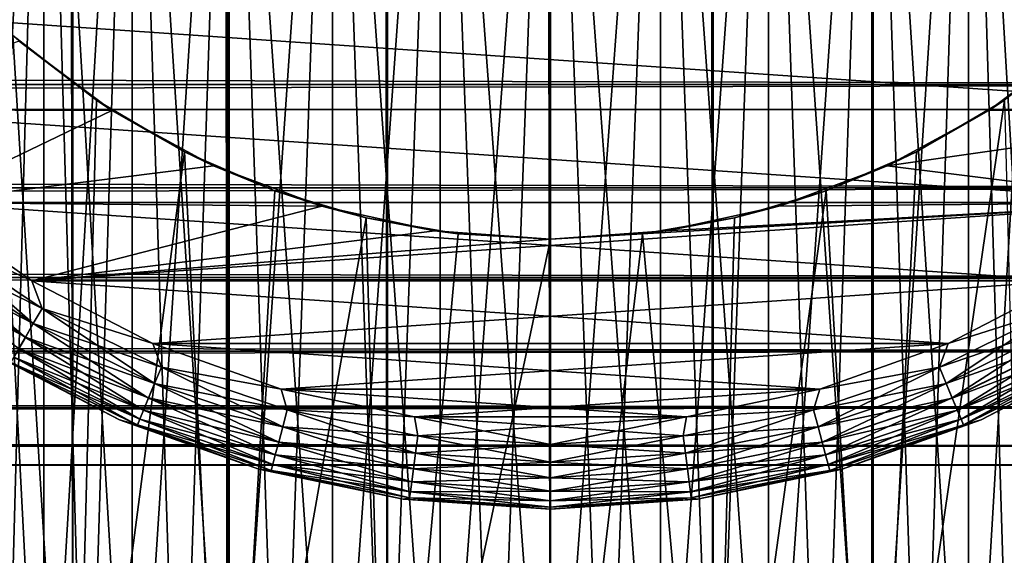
# Model space of a CAD drawing. Extents: x -265 to 265, y 0 to 1307.
# Tile 75 of 256: x 243.62 to 255.46, y 6.44 to 12.89. Entities that reach past the tile are written whole.
import ezdxf

# ---------------------------------------------------------------- set-up
doc = ezdxf.new("R2010")
doc.units = 0
doc.header["$LTSCALE"] = 81.481481
for name, color, linetype in [('119', 7, 'CONTINUOUS'), ('120', 7, 'CONTINUOUS'), ('127', 7, 'CONTINUOUS'), ('128', 7, 'CONTINUOUS'), ('129', 7, 'CONTINUOUS'), ('130', 7, 'CONTINUOUS'), ('131', 7, 'CONTINUOUS'), ('132', 7, 'CONTINUOUS'), ('135', 7, 'CONTINUOUS'), ('136', 7, 'CONTINUOUS'), ('139', 7, 'CONTINUOUS'), ('140', 7, 'CONTINUOUS'), ('144', 7, 'CONTINUOUS'), ('145', 7, 'CONTINUOUS'), ('76', 7, 'CONTINUOUS')]:
    doc.layers.add(name, color=color, linetype=linetype)

msp = doc.modelspace()

# ---------------------------------------------------------------- linework, layer by layer
at = {"layer": '119', "color": 7, "linetype": 'CONTINUOUS'}
for points in [[(242.5, 1, 12.99), (244.26, 1, 13.858), (242.5, 1299, 12.99), (242.5, 1, 12.99)], [(242.5, 1299, 12.99), (244.26, 1, 13.858), (244.26, 1299, 13.858), (242.5, 1299, 12.99)], [(244.26, 1, 13.858), (246.118, 1, 14.489), (244.26, 1299, 13.858), (244.26, 1, 13.858)], [(244.26, 1299, 13.858), (246.118, 1, 14.489), (246.118, 1299, 14.489), (244.26, 1299, 13.858)], [(246.118, 1, 14.489), (248.042, 1, 14.872), (246.118, 1299, 14.489), (246.118, 1, 14.489)], [(246.118, 1299, 14.489), (248.042, 1, 14.872), (248.042, 1299, 14.872), (246.118, 1299, 14.489)], [(248.042, 1, 14.872), (250, 1, 15), (248.042, 1299, 14.872), (248.042, 1, 14.872)], [(248.042, 1299, 14.872), (250, 1, 15), (250, 1299, 15), (248.042, 1299, 14.872)], [(250, 1, 15), (251.958, 1, 14.872), (250, 1299, 15), (250, 1, 15)], [(250, 1299, 15), (251.958, 1, 14.872), (251.958, 1299, 14.872), (250, 1299, 15)], [(251.958, 1, 14.872), (253.882, 1, 14.489), (251.958, 1299, 14.872), (251.958, 1, 14.872)], [(251.958, 1299, 14.872), (253.882, 1, 14.489), (253.882, 1299, 14.489), (251.958, 1299, 14.872)], [(253.882, 1, 14.489), (255.74, 1, 13.858), (253.882, 1299, 14.489), (253.882, 1, 14.489)], [(253.882, 1299, 14.489), (255.74, 1, 13.858), (255.74, 1299, 13.858), (253.882, 1299, 14.489)]]:
    msp.add_3dface(points, dxfattribs=at)
at = {"layer": '120', "color": 7, "linetype": 'CONTINUOUS'}
for points in [[(244.26, 1, -13.858), (242.5, 1, -12.99), (243.539, 12.698, -13.537), (244.26, 1, -13.858)], [(244.542, 11.921, -13.972), (244.26, 1, -13.858), (243.539, 12.698, -13.537), (244.542, 11.921, -13.972)], [(245.599, 11.3, -14.34), (244.26, 1, -13.858), (244.542, 11.921, -13.972), (245.599, 11.3, -14.34)], [(255.74, 1, -13.858), (253.882, 1, -14.489), (255.458, 11.921, -13.972), (255.74, 1, -13.858)], [(255.458, 11.921, -13.972), (253.882, 1, -14.489), (254.401, 11.3, -14.34), (255.458, 11.921, -13.972)], [(246.118, 1, -14.489), (244.26, 1, -13.858), (245.599, 11.3, -14.34), (246.118, 1, -14.489)], [(246.686, 10.831, -14.629), (246.118, 1, -14.489), (245.599, 11.3, -14.34), (246.686, 10.831, -14.629)], [(254.401, 11.3, -14.34), (253.882, 1, -14.489), (253.314, 10.831, -14.629), (254.401, 11.3, -14.34)], [(247.786, 10.505, -14.836), (246.118, 1, -14.489), (246.686, 10.831, -14.629), (247.786, 10.505, -14.836)], [(253.882, 1, -14.489), (251.958, 1, -14.872), (253.314, 10.831, -14.629), (253.882, 1, -14.489)], [(253.314, 10.831, -14.629), (251.958, 1, -14.872), (252.214, 10.505, -14.836), (253.314, 10.831, -14.629)], [(248.042, 1, -14.872), (246.118, 1, -14.489), (247.786, 10.505, -14.836), (248.042, 1, -14.872)], [(248.892, 10.313, -14.959), (248.042, 1, -14.872), (247.786, 10.505, -14.836), (248.892, 10.313, -14.959)], [(252.214, 10.505, -14.836), (251.958, 1, -14.872), (251.108, 10.313, -14.959), (252.214, 10.505, -14.836)], [(250, 10.25, -15), (248.042, 1, -14.872), (248.892, 10.313, -14.959), (250, 10.25, -15)], [(251.958, 1, -14.872), (250, 1, -15), (251.108, 10.313, -14.959), (251.958, 1, -14.872)], [(250, 1, -15), (250, 10.25, -15), (251.108, 10.313, -14.959), (250, 1, -15)], [(250, 1, -15), (248.042, 1, -14.872), (250, 10.25, -15), (250, 1, -15)]]:
    msp.add_3dface(points, dxfattribs=at)
at = {"layer": '127', "color": 7, "linetype": 'CONTINUOUS'}
for points in [[(244.542, 11.921, -13.972), (243.539, 12.698, -13.537), (243.615, 12.631, -25), (244.542, 11.921, -13.972)], [(244.729, 11.798, -25), (244.542, 11.921, -13.972), (243.615, 12.631, -25), (244.729, 11.798, -25)], [(245.599, 11.3, -14.34), (244.542, 11.921, -13.972), (244.729, 11.798, -25), (245.599, 11.3, -14.34)], [(245.95, 11.131, -25), (245.599, 11.3, -14.34), (244.729, 11.798, -25), (245.95, 11.131, -25)], [(246.686, 10.831, -14.629), (245.599, 11.3, -14.34), (245.95, 11.131, -25), (246.686, 10.831, -14.629)], [(247.253, 10.645, -25), (246.686, 10.831, -14.629), (245.95, 11.131, -25), (247.253, 10.645, -25)], [(247.786, 10.505, -14.836), (246.686, 10.831, -14.629), (247.253, 10.645, -25), (247.786, 10.505, -14.836)], [(248.612, 10.349, -25), (247.786, 10.505, -14.836), (247.253, 10.645, -25), (248.612, 10.349, -25)], [(248.892, 10.313, -14.959), (247.786, 10.505, -14.836), (248.612, 10.349, -25), (248.892, 10.313, -14.959)], [(250, 10.25, -25), (248.892, 10.313, -14.959), (248.612, 10.349, -25), (250, 10.25, -25)], [(250, 10.25, -15), (248.892, 10.313, -14.959), (250, 10.25, -25), (250, 10.25, -15)]]:
    msp.add_3dface(points, dxfattribs=at)
at = {"layer": '128', "color": 7, "linetype": 'CONTINUOUS'}
for points in [[(256.385, 12.631, -25), (255.458, 11.921, -13.972), (255.271, 11.798, -25), (256.385, 12.631, -25)], [(255.458, 11.921, -13.972), (254.401, 11.3, -14.34), (255.271, 11.798, -25), (255.458, 11.921, -13.972)], [(255.271, 11.798, -25), (254.401, 11.3, -14.34), (254.05, 11.131, -25), (255.271, 11.798, -25)], [(254.401, 11.3, -14.34), (253.314, 10.831, -14.629), (254.05, 11.131, -25), (254.401, 11.3, -14.34)], [(254.05, 11.131, -25), (253.314, 10.831, -14.629), (252.747, 10.645, -25), (254.05, 11.131, -25)], [(253.314, 10.831, -14.629), (252.214, 10.505, -14.836), (252.747, 10.645, -25), (253.314, 10.831, -14.629)], [(252.747, 10.645, -25), (252.214, 10.505, -14.836), (251.388, 10.349, -25), (252.747, 10.645, -25)], [(252.214, 10.505, -14.836), (251.108, 10.313, -14.959), (251.388, 10.349, -25), (252.214, 10.505, -14.836)], [(251.108, 10.313, -14.959), (250, 10.25, -15), (251.388, 10.349, -25), (251.108, 10.313, -14.959)], [(250, 10.25, -15), (250, 10.25, -25), (251.388, 10.349, -25), (250, 10.25, -15)]]:
    msp.add_3dface(points, dxfattribs=at)
at = {"layer": '129', "color": 7, "linetype": 'CONTINUOUS'}
for points in [[(244.729, 11.798, -25), (243.615, 12.631, -25), (241.23, 11.809, -25), (244.729, 11.798, -25)], [(256.385, 12.631, -25), (255.271, 11.798, -25), (258.77, 11.809, -25), (256.385, 12.631, -25)], [(242.427, 10.691, -25), (244.729, 11.798, -25), (241.23, 11.809, -25), (242.427, 10.691, -25)], [(245.95, 11.131, -25), (244.729, 11.798, -25), (242.427, 10.691, -25), (245.95, 11.131, -25)], [(255.271, 11.798, -25), (254.05, 11.131, -25), (258.77, 11.809, -25), (255.271, 11.798, -25)], [(258.77, 11.809, -25), (254.05, 11.131, -25), (257.573, 10.691, -25), (258.77, 11.809, -25)], [(247.253, 10.645, -25), (245.95, 11.131, -25), (242.427, 10.691, -25), (247.253, 10.645, -25)], [(254.05, 11.131, -25), (252.747, 10.645, -25), (257.573, 10.691, -25), (254.05, 11.131, -25)], [(243.765, 9.747, -25), (247.253, 10.645, -25), (242.427, 10.691, -25), (243.765, 9.747, -25)], [(250, 10.25, -25), (243.765, 9.747, -25), (257.573, 10.691, -25), (250, 10.25, -25)], [(257.573, 10.691, -25), (243.765, 9.747, -25), (256.235, 9.747, -25), (257.573, 10.691, -25)], [(251.388, 10.349, -25), (250, 10.25, -25), (257.573, 10.691, -25), (251.388, 10.349, -25)], [(252.747, 10.645, -25), (251.388, 10.349, -25), (257.573, 10.691, -25), (252.747, 10.645, -25)], [(248.612, 10.349, -25), (247.253, 10.645, -25), (243.765, 9.747, -25), (248.612, 10.349, -25)], [(250, 10.25, -25), (248.612, 10.349, -25), (243.765, 9.747, -25), (250, 10.25, -25)], [(243.765, 9.747, -25), (245.219, 8.993, -25), (256.235, 9.747, -25), (243.765, 9.747, -25)], [(256.235, 9.747, -25), (245.219, 8.993, -25), (254.781, 8.993, -25), (256.235, 9.747, -25)], [(245.219, 8.993, -25), (246.762, 8.445, -25), (254.781, 8.993, -25), (245.219, 8.993, -25)], [(254.781, 8.993, -25), (246.762, 8.445, -25), (253.238, 8.445, -25), (254.781, 8.993, -25)], [(246.762, 8.445, -25), (248.366, 8.112, -25), (253.238, 8.445, -25), (246.762, 8.445, -25)], [(253.238, 8.445, -25), (248.366, 8.112, -25), (251.634, 8.112, -25), (253.238, 8.445, -25)], [(248.366, 8.112, -25), (250, 8, -25), (251.634, 8.112, -25), (248.366, 8.112, -25)]]:
    msp.add_3dface(points, dxfattribs=at)
at = {"layer": '130', "color": 7, "linetype": 'CONTINUOUS'}
for points in [[(241.23, 11.809, -75), (240.196, 13.08, -75), (258.77, 11.809, -75), (241.23, 11.809, -75)], [(258.77, 11.809, -75), (240.196, 13.08, -75), (259.804, 13.08, -75), (258.77, 11.809, -75)], [(242.427, 10.691, -75), (241.23, 11.809, -75), (257.573, 10.691, -75), (242.427, 10.691, -75)], [(257.573, 10.691, -75), (241.23, 11.809, -75), (258.77, 11.809, -75), (257.573, 10.691, -75)], [(243.765, 9.747, -75), (242.427, 10.691, -75), (256.235, 9.747, -75), (243.765, 9.747, -75)], [(256.235, 9.747, -75), (242.427, 10.691, -75), (257.573, 10.691, -75), (256.235, 9.747, -75)], [(245.219, 8.993, -75), (243.765, 9.747, -75), (254.781, 8.993, -75), (245.219, 8.993, -75)], [(254.781, 8.993, -75), (243.765, 9.747, -75), (256.235, 9.747, -75), (254.781, 8.993, -75)], [(246.762, 8.445, -75), (245.219, 8.993, -75), (253.238, 8.445, -75), (246.762, 8.445, -75)], [(253.238, 8.445, -75), (245.219, 8.993, -75), (254.781, 8.993, -75), (253.238, 8.445, -75)], [(248.366, 8.112, -75), (246.762, 8.445, -75), (251.634, 8.112, -75), (248.366, 8.112, -75)], [(251.634, 8.112, -75), (246.762, 8.445, -75), (253.238, 8.445, -75), (251.634, 8.112, -75)], [(250, 8, -75), (248.366, 8.112, -75), (251.634, 8.112, -75), (250, 8, -75)]]:
    msp.add_3dface(points, dxfattribs=at)
at = {"layer": '131', "color": 7, "linetype": 'CONTINUOUS'}
for points in [[(243.245, 8.893, -74), (244.821, 8.076, -74), (243.245, 8.893, -26), (243.245, 8.893, -74)], [(243.245, 8.893, -26), (244.821, 8.076, -74), (244.821, 8.076, -26), (243.245, 8.893, -26)], [(244.821, 8.076, -74), (246.493, 7.482, -74), (244.821, 8.076, -26), (244.821, 8.076, -74)], [(244.821, 8.076, -26), (246.493, 7.482, -74), (246.493, 7.482, -26), (244.821, 8.076, -26)], [(246.493, 7.482, -74), (248.23, 7.121, -74), (246.493, 7.482, -26), (246.493, 7.482, -74)], [(246.493, 7.482, -26), (248.23, 7.121, -74), (248.23, 7.121, -26), (246.493, 7.482, -26)], [(248.23, 7.121, -74), (250, 7, -74), (248.23, 7.121, -26), (248.23, 7.121, -74)], [(248.23, 7.121, -26), (250, 7, -74), (250, 7, -26), (248.23, 7.121, -26)]]:
    msp.add_3dface(points, dxfattribs=at)
at = {"layer": '132', "color": 7, "linetype": 'CONTINUOUS'}
for points in [[(255.179, 8.076, -74), (256.755, 8.893, -74), (255.179, 8.076, -26), (255.179, 8.076, -74)], [(255.179, 8.076, -26), (256.755, 8.893, -74), (256.755, 8.893, -26), (255.179, 8.076, -26)], [(253.507, 7.482, -74), (255.179, 8.076, -74), (253.507, 7.482, -26), (253.507, 7.482, -74)], [(253.507, 7.482, -26), (255.179, 8.076, -74), (255.179, 8.076, -26), (253.507, 7.482, -26)], [(251.77, 7.121, -74), (253.507, 7.482, -74), (251.77, 7.121, -26), (251.77, 7.121, -74)], [(251.77, 7.121, -26), (253.507, 7.482, -74), (253.507, 7.482, -26), (251.77, 7.121, -26)], [(250, 7, -26), (250, 7, -74), (251.77, 7.121, -74), (250, 7, -26)], [(250, 7, -26), (251.77, 7.121, -74), (251.77, 7.121, -26), (250, 7, -26)]]:
    msp.add_3dface(points, dxfattribs=at)
at = {"layer": '135', "color": 7, "linetype": 'CONTINUOUS'}
for points in [[(242.427, 10.691, -75), (243.765, 9.747, -75), (242.56, 10.304, -74.975), (242.427, 10.691, -75)], [(242.56, 10.304, -74.975), (243.889, 9.416, -74.975), (242.431, 10.136, -74.901), (242.56, 10.304, -74.975)], [(242.56, 10.304, -74.975), (243.765, 9.747, -75), (243.889, 9.416, -74.975), (242.56, 10.304, -74.975)], [(242.431, 10.136, -74.901), (243.783, 9.233, -74.901), (242.316, 9.986, -74.782), (242.431, 10.136, -74.901)], [(242.431, 10.136, -74.901), (243.889, 9.416, -74.975), (243.783, 9.233, -74.901), (242.431, 10.136, -74.901)], [(242.316, 9.986, -74.782), (243.689, 9.068, -74.782), (242.219, 9.86, -74.624), (242.316, 9.986, -74.782)], [(242.316, 9.986, -74.782), (243.783, 9.233, -74.901), (243.689, 9.068, -74.782), (242.316, 9.986, -74.782)], [(242.219, 9.86, -74.624), (243.689, 9.068, -74.782), (243.609, 8.931, -74.624), (242.219, 9.86, -74.624)], [(243.765, 9.747, -75), (245.219, 8.993, -75), (243.889, 9.416, -74.975), (243.765, 9.747, -75)], [(243.889, 9.416, -74.975), (245.323, 8.709, -74.975), (243.783, 9.233, -74.901), (243.889, 9.416, -74.975)], [(243.889, 9.416, -74.975), (245.219, 8.993, -75), (245.323, 8.709, -74.975), (243.889, 9.416, -74.975)], [(243.783, 9.233, -74.901), (245.242, 8.513, -74.901), (243.689, 9.068, -74.782), (243.783, 9.233, -74.901)], [(243.783, 9.233, -74.901), (245.323, 8.709, -74.975), (245.242, 8.513, -74.901), (243.783, 9.233, -74.901)], [(243.689, 9.068, -74.782), (245.169, 8.338, -74.782), (243.609, 8.931, -74.624), (243.689, 9.068, -74.782)], [(243.689, 9.068, -74.782), (245.242, 8.513, -74.901), (245.169, 8.338, -74.782), (243.689, 9.068, -74.782)], [(244.821, 8.076, -74), (243.245, 8.893, -74), (243.513, 8.763, -74.223), (244.821, 8.076, -74)], [(243.609, 8.931, -74.624), (245.109, 8.191, -74.624), (243.55, 8.828, -74.434), (243.609, 8.931, -74.624)], [(243.609, 8.931, -74.624), (245.169, 8.338, -74.782), (245.109, 8.191, -74.624), (243.609, 8.931, -74.624)], [(245.219, 8.993, -75), (246.762, 8.445, -75), (245.323, 8.709, -74.975), (245.219, 8.993, -75)], [(243.55, 8.828, -74.434), (245.063, 8.081, -74.434), (243.513, 8.763, -74.223), (243.55, 8.828, -74.434)], [(244.821, 8.076, -74), (243.513, 8.763, -74.223), (245.035, 8.013, -74.223), (244.821, 8.076, -74)], [(243.513, 8.763, -74.223), (245.063, 8.081, -74.434), (245.035, 8.013, -74.223), (243.513, 8.763, -74.223)], [(243.55, 8.828, -74.434), (245.109, 8.191, -74.624), (245.063, 8.081, -74.434), (243.55, 8.828, -74.434)], [(245.323, 8.709, -74.975), (246.837, 8.195, -74.975), (245.242, 8.513, -74.901), (245.323, 8.709, -74.975)], [(245.323, 8.709, -74.975), (246.762, 8.445, -75), (246.837, 8.195, -74.975), (245.323, 8.709, -74.975)], [(245.242, 8.513, -74.901), (246.782, 7.991, -74.901), (245.169, 8.338, -74.782), (245.242, 8.513, -74.901)], [(245.242, 8.513, -74.901), (246.837, 8.195, -74.975), (246.782, 7.991, -74.901), (245.242, 8.513, -74.901)], [(246.762, 8.445, -75), (248.366, 8.112, -75), (246.837, 8.195, -74.975), (246.762, 8.445, -75)], [(245.169, 8.338, -74.782), (246.733, 7.807, -74.782), (245.109, 8.191, -74.624), (245.169, 8.338, -74.782)], [(245.169, 8.338, -74.782), (246.782, 7.991, -74.901), (246.733, 7.807, -74.782), (245.169, 8.338, -74.782)], [(245.109, 8.191, -74.624), (246.692, 7.654, -74.624), (245.063, 8.081, -74.434), (245.109, 8.191, -74.624)], [(245.109, 8.191, -74.624), (246.733, 7.807, -74.782), (246.692, 7.654, -74.624), (245.109, 8.191, -74.624)], [(246.837, 8.195, -74.975), (248.405, 7.883, -74.975), (246.782, 7.991, -74.901), (246.837, 8.195, -74.975)], [(246.837, 8.195, -74.975), (248.366, 8.112, -75), (248.405, 7.883, -74.975), (246.837, 8.195, -74.975)], [(246.493, 7.482, -74), (244.821, 8.076, -74), (245.035, 8.013, -74.223), (246.493, 7.482, -74)], [(245.063, 8.081, -74.434), (246.661, 7.539, -74.434), (245.035, 8.013, -74.223), (245.063, 8.081, -74.434)], [(245.063, 8.081, -74.434), (246.692, 7.654, -74.624), (246.661, 7.539, -74.434), (245.063, 8.081, -74.434)], [(248.366, 8.112, -75), (250, 8, -75), (248.405, 7.883, -74.975), (248.366, 8.112, -75)], [(246.493, 7.482, -74), (245.035, 8.013, -74.223), (246.642, 7.467, -74.223), (246.493, 7.482, -74)], [(245.035, 8.013, -74.223), (246.661, 7.539, -74.434), (246.642, 7.467, -74.223), (245.035, 8.013, -74.223)], [(246.782, 7.991, -74.901), (248.377, 7.673, -74.901), (246.733, 7.807, -74.782), (246.782, 7.991, -74.901)], [(246.782, 7.991, -74.901), (248.405, 7.883, -74.975), (248.377, 7.673, -74.901), (246.782, 7.991, -74.901)], [(248.405, 7.883, -74.975), (250, 8, -75), (250, 7.779, -74.975), (248.405, 7.883, -74.975)], [(248.405, 7.883, -74.975), (250, 7.779, -74.975), (248.377, 7.673, -74.901), (248.405, 7.883, -74.975)], [(246.733, 7.807, -74.782), (248.352, 7.485, -74.782), (246.692, 7.654, -74.624), (246.733, 7.807, -74.782)], [(246.733, 7.807, -74.782), (248.377, 7.673, -74.901), (248.352, 7.485, -74.782), (246.733, 7.807, -74.782)], [(248.377, 7.673, -74.901), (250, 7.779, -74.975), (250, 7.567, -74.901), (248.377, 7.673, -74.901)], [(246.692, 7.654, -74.624), (248.332, 7.328, -74.624), (246.661, 7.539, -74.434), (246.692, 7.654, -74.624)], [(246.692, 7.654, -74.624), (248.352, 7.485, -74.782), (248.332, 7.328, -74.624), (246.692, 7.654, -74.624)], [(248.377, 7.673, -74.901), (250, 7.567, -74.901), (248.352, 7.485, -74.782), (248.377, 7.673, -74.901)], [(248.23, 7.121, -74), (246.493, 7.482, -74), (246.642, 7.467, -74.223), (248.23, 7.121, -74)], [(246.661, 7.539, -74.434), (248.316, 7.209, -74.434), (246.642, 7.467, -74.223), (246.661, 7.539, -74.434)], [(248.23, 7.121, -74), (246.642, 7.467, -74.223), (248.306, 7.136, -74.223), (248.23, 7.121, -74)], [(246.642, 7.467, -74.223), (248.316, 7.209, -74.434), (248.306, 7.136, -74.223), (246.642, 7.467, -74.223)], [(246.661, 7.539, -74.434), (248.332, 7.328, -74.624), (248.316, 7.209, -74.434), (246.661, 7.539, -74.434)], [(248.352, 7.485, -74.782), (250, 7.377, -74.782), (248.332, 7.328, -74.624), (248.352, 7.485, -74.782)], [(248.352, 7.485, -74.782), (250, 7.567, -74.901), (250, 7.377, -74.782), (248.352, 7.485, -74.782)], [(248.332, 7.328, -74.624), (250, 7.377, -74.782), (250, 7.218, -74.624), (248.332, 7.328, -74.624)], [(248.332, 7.328, -74.624), (250, 7.218, -74.624), (248.316, 7.209, -74.434), (248.332, 7.328, -74.624)], [(248.23, 7.121, -74), (248.306, 7.136, -74.223), (250, 7.025, -74.223), (248.23, 7.121, -74)], [(250, 7, -74), (248.23, 7.121, -74), (250, 7.025, -74.223), (250, 7, -74)], [(248.316, 7.209, -74.434), (250, 7.099, -74.434), (248.306, 7.136, -74.223), (248.316, 7.209, -74.434)], [(248.306, 7.136, -74.223), (250, 7.099, -74.434), (250, 7.025, -74.223), (248.306, 7.136, -74.223)], [(248.316, 7.209, -74.434), (250, 7.218, -74.624), (250, 7.099, -74.434), (248.316, 7.209, -74.434)]]:
    msp.add_3dface(points, dxfattribs=at)
at = {"layer": '136', "color": 7, "linetype": 'CONTINUOUS'}
for points in [[(254.781, 8.993, -75), (256.235, 9.747, -75), (256.111, 9.416, -74.975), (254.781, 8.993, -75)], [(254.677, 8.709, -74.975), (254.781, 8.993, -75), (256.111, 9.416, -74.975), (254.677, 8.709, -74.975)], [(254.677, 8.709, -74.975), (256.111, 9.416, -74.975), (254.758, 8.513, -74.901), (254.677, 8.709, -74.975)], [(254.758, 8.513, -74.901), (256.111, 9.416, -74.975), (256.217, 9.233, -74.901), (254.758, 8.513, -74.901)], [(254.758, 8.513, -74.901), (256.217, 9.233, -74.901), (254.831, 8.338, -74.782), (254.758, 8.513, -74.901)], [(254.831, 8.338, -74.782), (256.217, 9.233, -74.901), (256.311, 9.068, -74.782), (254.831, 8.338, -74.782)], [(254.831, 8.338, -74.782), (256.311, 9.068, -74.782), (254.891, 8.191, -74.624), (254.831, 8.338, -74.782)], [(254.891, 8.191, -74.624), (256.311, 9.068, -74.782), (256.391, 8.931, -74.624), (254.891, 8.191, -74.624)], [(253.238, 8.445, -75), (254.781, 8.993, -75), (254.677, 8.709, -74.975), (253.238, 8.445, -75)], [(254.891, 8.191, -74.624), (256.391, 8.931, -74.624), (254.937, 8.081, -74.434), (254.891, 8.191, -74.624)], [(254.937, 8.081, -74.434), (256.391, 8.931, -74.624), (256.45, 8.828, -74.434), (254.937, 8.081, -74.434)], [(256.755, 8.893, -74), (255.179, 8.076, -74), (256.487, 8.763, -74.223), (256.755, 8.893, -74)], [(254.937, 8.081, -74.434), (256.45, 8.828, -74.434), (254.965, 8.013, -74.223), (254.937, 8.081, -74.434)], [(254.965, 8.013, -74.223), (256.45, 8.828, -74.434), (256.487, 8.763, -74.223), (254.965, 8.013, -74.223)], [(255.179, 8.076, -74), (254.965, 8.013, -74.223), (256.487, 8.763, -74.223), (255.179, 8.076, -74)], [(253.163, 8.195, -74.975), (253.238, 8.445, -75), (254.677, 8.709, -74.975), (253.163, 8.195, -74.975)], [(253.163, 8.195, -74.975), (254.677, 8.709, -74.975), (253.218, 7.991, -74.901), (253.163, 8.195, -74.975)], [(253.218, 7.991, -74.901), (254.677, 8.709, -74.975), (254.758, 8.513, -74.901), (253.218, 7.991, -74.901)], [(251.634, 8.112, -75), (253.238, 8.445, -75), (253.163, 8.195, -74.975), (251.634, 8.112, -75)], [(253.218, 7.991, -74.901), (254.758, 8.513, -74.901), (253.267, 7.807, -74.782), (253.218, 7.991, -74.901)], [(253.267, 7.807, -74.782), (254.758, 8.513, -74.901), (254.831, 8.338, -74.782), (253.267, 7.807, -74.782)], [(253.267, 7.807, -74.782), (254.831, 8.338, -74.782), (253.308, 7.654, -74.624), (253.267, 7.807, -74.782)], [(253.308, 7.654, -74.624), (254.831, 8.338, -74.782), (254.891, 8.191, -74.624), (253.308, 7.654, -74.624)], [(251.595, 7.883, -74.975), (251.634, 8.112, -75), (253.163, 8.195, -74.975), (251.595, 7.883, -74.975)], [(251.595, 7.883, -74.975), (253.163, 8.195, -74.975), (251.623, 7.673, -74.901), (251.595, 7.883, -74.975)], [(251.623, 7.673, -74.901), (253.163, 8.195, -74.975), (253.218, 7.991, -74.901), (251.623, 7.673, -74.901)], [(253.308, 7.654, -74.624), (254.891, 8.191, -74.624), (253.339, 7.539, -74.434), (253.308, 7.654, -74.624)], [(253.339, 7.539, -74.434), (254.891, 8.191, -74.624), (254.937, 8.081, -74.434), (253.339, 7.539, -74.434)], [(250, 8, -75), (251.634, 8.112, -75), (250, 7.779, -74.975), (250, 8, -75)], [(250, 7.779, -74.975), (251.634, 8.112, -75), (251.595, 7.883, -74.975), (250, 7.779, -74.975)], [(253.339, 7.539, -74.434), (254.937, 8.081, -74.434), (253.358, 7.467, -74.223), (253.339, 7.539, -74.434)], [(253.358, 7.467, -74.223), (254.937, 8.081, -74.434), (254.965, 8.013, -74.223), (253.358, 7.467, -74.223)], [(255.179, 8.076, -74), (253.507, 7.482, -74), (254.965, 8.013, -74.223), (255.179, 8.076, -74)], [(251.623, 7.673, -74.901), (253.218, 7.991, -74.901), (251.648, 7.485, -74.782), (251.623, 7.673, -74.901)], [(251.648, 7.485, -74.782), (253.218, 7.991, -74.901), (253.267, 7.807, -74.782), (251.648, 7.485, -74.782)], [(253.507, 7.482, -74), (253.358, 7.467, -74.223), (254.965, 8.013, -74.223), (253.507, 7.482, -74)], [(250, 7.567, -74.901), (250, 7.779, -74.975), (251.595, 7.883, -74.975), (250, 7.567, -74.901)], [(250, 7.567, -74.901), (251.595, 7.883, -74.975), (251.623, 7.673, -74.901), (250, 7.567, -74.901)], [(251.648, 7.485, -74.782), (253.267, 7.807, -74.782), (251.668, 7.328, -74.624), (251.648, 7.485, -74.782)], [(251.668, 7.328, -74.624), (253.267, 7.807, -74.782), (253.308, 7.654, -74.624), (251.668, 7.328, -74.624)], [(250, 7.377, -74.782), (250, 7.567, -74.901), (251.623, 7.673, -74.901), (250, 7.377, -74.782)], [(250, 7.377, -74.782), (251.623, 7.673, -74.901), (251.648, 7.485, -74.782), (250, 7.377, -74.782)], [(251.668, 7.328, -74.624), (253.308, 7.654, -74.624), (251.684, 7.209, -74.434), (251.668, 7.328, -74.624)], [(251.684, 7.209, -74.434), (253.308, 7.654, -74.624), (253.339, 7.539, -74.434), (251.684, 7.209, -74.434)], [(250, 7.218, -74.624), (250, 7.377, -74.782), (251.648, 7.485, -74.782), (250, 7.218, -74.624)], [(250, 7.218, -74.624), (251.648, 7.485, -74.782), (251.668, 7.328, -74.624), (250, 7.218, -74.624)], [(251.684, 7.209, -74.434), (253.339, 7.539, -74.434), (251.694, 7.136, -74.223), (251.684, 7.209, -74.434)], [(251.694, 7.136, -74.223), (253.339, 7.539, -74.434), (253.358, 7.467, -74.223), (251.694, 7.136, -74.223)], [(251.77, 7.121, -74), (251.694, 7.136, -74.223), (253.358, 7.467, -74.223), (251.77, 7.121, -74)], [(253.507, 7.482, -74), (251.77, 7.121, -74), (253.358, 7.467, -74.223), (253.507, 7.482, -74)], [(250, 7.099, -74.434), (250, 7.218, -74.624), (251.668, 7.328, -74.624), (250, 7.099, -74.434)], [(250, 7.099, -74.434), (251.668, 7.328, -74.624), (251.684, 7.209, -74.434), (250, 7.099, -74.434)], [(250, 7.025, -74.223), (250, 7.099, -74.434), (251.684, 7.209, -74.434), (250, 7.025, -74.223)], [(250, 7.025, -74.223), (251.684, 7.209, -74.434), (251.694, 7.136, -74.223), (250, 7.025, -74.223)], [(251.77, 7.121, -74), (250, 7, -74), (251.694, 7.136, -74.223), (251.77, 7.121, -74)], [(250, 7, -74), (250, 7.025, -74.223), (251.694, 7.136, -74.223), (250, 7, -74)]]:
    msp.add_3dface(points, dxfattribs=at)
at = {"layer": '139', "color": 7, "linetype": 'CONTINUOUS'}
for points in [[(243.765, 9.747, -25), (242.427, 10.691, -25), (242.559, 10.303, -25.025), (243.765, 9.747, -25)], [(243.783, 9.232, -25.099), (242.559, 10.303, -25.025), (242.431, 10.135, -25.099), (243.783, 9.232, -25.099)], [(243.889, 9.415, -25.025), (243.765, 9.747, -25), (242.559, 10.303, -25.025), (243.889, 9.415, -25.025)], [(243.889, 9.415, -25.025), (242.559, 10.303, -25.025), (243.783, 9.232, -25.099), (243.889, 9.415, -25.025)], [(243.688, 9.067, -25.218), (242.431, 10.135, -25.099), (242.315, 9.985, -25.218), (243.688, 9.067, -25.218)], [(243.783, 9.232, -25.099), (242.431, 10.135, -25.099), (243.688, 9.067, -25.218), (243.783, 9.232, -25.099)], [(243.688, 9.067, -25.218), (242.315, 9.985, -25.218), (243.609, 8.93, -25.377), (243.688, 9.067, -25.218)], [(245.219, 8.993, -25), (243.765, 9.747, -25), (243.889, 9.415, -25.025), (245.219, 8.993, -25)], [(245.242, 8.512, -25.099), (243.889, 9.415, -25.025), (243.783, 9.232, -25.099), (245.242, 8.512, -25.099)], [(245.323, 8.708, -25.025), (245.219, 8.993, -25), (243.889, 9.415, -25.025), (245.323, 8.708, -25.025)], [(245.323, 8.708, -25.025), (243.889, 9.415, -25.025), (245.242, 8.512, -25.099), (245.323, 8.708, -25.025)], [(245.169, 8.337, -25.218), (243.783, 9.232, -25.099), (243.688, 9.067, -25.218), (245.169, 8.337, -25.218)], [(245.242, 8.512, -25.099), (243.783, 9.232, -25.099), (245.169, 8.337, -25.218), (245.242, 8.512, -25.099)], [(245.108, 8.191, -25.377), (243.688, 9.067, -25.218), (243.609, 8.93, -25.377), (245.108, 8.191, -25.377)], [(245.169, 8.337, -25.218), (243.688, 9.067, -25.218), (245.108, 8.191, -25.377), (245.169, 8.337, -25.218)], [(243.245, 8.893, -26), (244.821, 8.076, -26), (243.512, 8.763, -25.779), (243.245, 8.893, -26)], [(245.063, 8.081, -25.567), (243.609, 8.93, -25.377), (243.549, 8.827, -25.567), (245.063, 8.081, -25.567)], [(245.108, 8.191, -25.377), (243.609, 8.93, -25.377), (245.063, 8.081, -25.567), (245.108, 8.191, -25.377)], [(246.762, 8.445, -25), (245.219, 8.993, -25), (245.323, 8.708, -25.025), (246.762, 8.445, -25)], [(245.035, 8.012, -25.779), (243.549, 8.827, -25.567), (243.512, 8.763, -25.779), (245.035, 8.012, -25.779)], [(244.821, 8.076, -26), (245.035, 8.012, -25.779), (243.512, 8.763, -25.779), (244.821, 8.076, -26)], [(245.063, 8.081, -25.567), (243.549, 8.827, -25.567), (245.035, 8.012, -25.779), (245.063, 8.081, -25.567)], [(246.782, 7.99, -25.099), (245.323, 8.708, -25.025), (245.242, 8.512, -25.099), (246.782, 7.99, -25.099)], [(246.837, 8.194, -25.025), (246.762, 8.445, -25), (245.323, 8.708, -25.025), (246.837, 8.194, -25.025)], [(246.837, 8.194, -25.025), (245.323, 8.708, -25.025), (246.782, 7.99, -25.099), (246.837, 8.194, -25.025)], [(246.733, 7.806, -25.218), (245.242, 8.512, -25.099), (245.169, 8.337, -25.218), (246.733, 7.806, -25.218)], [(246.782, 7.99, -25.099), (245.242, 8.512, -25.099), (246.733, 7.806, -25.218), (246.782, 7.99, -25.099)], [(248.366, 8.112, -25), (246.762, 8.445, -25), (246.837, 8.194, -25.025), (248.366, 8.112, -25)], [(246.692, 7.653, -25.377), (245.169, 8.337, -25.218), (245.108, 8.191, -25.377), (246.692, 7.653, -25.377)], [(246.733, 7.806, -25.218), (245.169, 8.337, -25.218), (246.692, 7.653, -25.377), (246.733, 7.806, -25.218)], [(246.661, 7.538, -25.567), (245.108, 8.191, -25.377), (245.063, 8.081, -25.567), (246.661, 7.538, -25.567)], [(246.692, 7.653, -25.377), (245.108, 8.191, -25.377), (246.661, 7.538, -25.567), (246.692, 7.653, -25.377)], [(248.377, 7.672, -25.099), (246.837, 8.194, -25.025), (246.782, 7.99, -25.099), (248.377, 7.672, -25.099)], [(248.405, 7.882, -25.025), (248.366, 8.112, -25), (246.837, 8.194, -25.025), (248.405, 7.882, -25.025)], [(248.405, 7.882, -25.025), (246.837, 8.194, -25.025), (248.377, 7.672, -25.099), (248.405, 7.882, -25.025)], [(244.821, 8.076, -26), (246.493, 7.482, -26), (245.035, 8.012, -25.779), (244.821, 8.076, -26)], [(246.642, 7.467, -25.779), (245.063, 8.081, -25.567), (245.035, 8.012, -25.779), (246.642, 7.467, -25.779)], [(246.661, 7.538, -25.567), (245.063, 8.081, -25.567), (246.642, 7.467, -25.779), (246.661, 7.538, -25.567)], [(250, 8, -25), (248.366, 8.112, -25), (250, 7.777, -25.025), (250, 8, -25)], [(250, 7.777, -25.025), (248.366, 8.112, -25), (248.405, 7.882, -25.025), (250, 7.777, -25.025)], [(246.493, 7.482, -26), (246.642, 7.467, -25.779), (245.035, 8.012, -25.779), (246.493, 7.482, -26)], [(248.352, 7.484, -25.218), (246.782, 7.99, -25.099), (246.733, 7.806, -25.218), (248.352, 7.484, -25.218)], [(248.377, 7.672, -25.099), (246.782, 7.99, -25.099), (248.352, 7.484, -25.218), (248.377, 7.672, -25.099)], [(250, 7.566, -25.099), (248.405, 7.882, -25.025), (248.377, 7.672, -25.099), (250, 7.566, -25.099)], [(250, 7.777, -25.025), (248.405, 7.882, -25.025), (250, 7.566, -25.099), (250, 7.777, -25.025)], [(248.332, 7.327, -25.377), (246.733, 7.806, -25.218), (246.692, 7.653, -25.377), (248.332, 7.327, -25.377)], [(248.352, 7.484, -25.218), (246.733, 7.806, -25.218), (248.332, 7.327, -25.377), (248.352, 7.484, -25.218)], [(248.316, 7.209, -25.567), (246.692, 7.653, -25.377), (246.661, 7.538, -25.567), (248.316, 7.209, -25.567)], [(248.332, 7.327, -25.377), (246.692, 7.653, -25.377), (248.316, 7.209, -25.567), (248.332, 7.327, -25.377)], [(250, 7.376, -25.218), (248.377, 7.672, -25.099), (248.352, 7.484, -25.218), (250, 7.376, -25.218)], [(250, 7.566, -25.099), (248.377, 7.672, -25.099), (250, 7.376, -25.218), (250, 7.566, -25.099)], [(246.493, 7.482, -26), (248.23, 7.121, -26), (246.642, 7.467, -25.779), (246.493, 7.482, -26)], [(248.306, 7.136, -25.779), (246.661, 7.538, -25.567), (246.642, 7.467, -25.779), (248.306, 7.136, -25.779)], [(248.23, 7.121, -26), (248.306, 7.136, -25.779), (246.642, 7.467, -25.779), (248.23, 7.121, -26)], [(248.316, 7.209, -25.567), (246.661, 7.538, -25.567), (248.306, 7.136, -25.779), (248.316, 7.209, -25.567)], [(250, 7.218, -25.377), (248.352, 7.484, -25.218), (248.332, 7.327, -25.377), (250, 7.218, -25.377)], [(250, 7.376, -25.218), (248.352, 7.484, -25.218), (250, 7.218, -25.377), (250, 7.376, -25.218)], [(250, 7.099, -25.567), (248.332, 7.327, -25.377), (248.316, 7.209, -25.567), (250, 7.099, -25.567)], [(250, 7.218, -25.377), (248.332, 7.327, -25.377), (250, 7.099, -25.567), (250, 7.218, -25.377)], [(248.23, 7.121, -26), (250, 7, -26), (248.306, 7.136, -25.779), (248.23, 7.121, -26)], [(250, 7.025, -25.779), (248.316, 7.209, -25.567), (248.306, 7.136, -25.779), (250, 7.025, -25.779)], [(250, 7, -26), (250, 7.025, -25.779), (248.306, 7.136, -25.779), (250, 7, -26)], [(250, 7.099, -25.567), (248.316, 7.209, -25.567), (250, 7.025, -25.779), (250, 7.099, -25.567)]]:
    msp.add_3dface(points, dxfattribs=at)
at = {"layer": '140', "color": 7, "linetype": 'CONTINUOUS'}
for points in [[(256.235, 9.747, -25), (254.781, 8.993, -25), (256.111, 9.415, -25.025), (256.235, 9.747, -25)], [(256.111, 9.415, -25.025), (254.781, 8.993, -25), (254.677, 8.708, -25.025), (256.111, 9.415, -25.025)], [(256.111, 9.415, -25.025), (254.677, 8.708, -25.025), (256.217, 9.232, -25.099), (256.111, 9.415, -25.025)], [(256.217, 9.232, -25.099), (254.677, 8.708, -25.025), (254.758, 8.512, -25.099), (256.217, 9.232, -25.099)], [(256.217, 9.232, -25.099), (254.758, 8.512, -25.099), (256.312, 9.067, -25.218), (256.217, 9.232, -25.099)], [(256.312, 9.067, -25.218), (254.758, 8.512, -25.099), (254.831, 8.337, -25.218), (256.312, 9.067, -25.218)], [(256.312, 9.067, -25.218), (254.831, 8.337, -25.218), (256.391, 8.93, -25.377), (256.312, 9.067, -25.218)], [(254.781, 8.993, -25), (253.238, 8.445, -25), (254.677, 8.708, -25.025), (254.781, 8.993, -25)], [(256.391, 8.93, -25.377), (254.831, 8.337, -25.218), (254.892, 8.191, -25.377), (256.391, 8.93, -25.377)], [(256.391, 8.93, -25.377), (254.892, 8.191, -25.377), (256.451, 8.827, -25.567), (256.391, 8.93, -25.377)], [(255.179, 8.076, -26), (256.755, 8.893, -26), (256.488, 8.763, -25.779), (255.179, 8.076, -26)], [(256.451, 8.827, -25.567), (254.892, 8.191, -25.377), (254.937, 8.081, -25.567), (256.451, 8.827, -25.567)], [(256.451, 8.827, -25.567), (254.937, 8.081, -25.567), (256.488, 8.763, -25.779), (256.451, 8.827, -25.567)], [(256.488, 8.763, -25.779), (254.937, 8.081, -25.567), (254.965, 8.012, -25.779), (256.488, 8.763, -25.779)], [(255.179, 8.076, -26), (256.488, 8.763, -25.779), (254.965, 8.012, -25.779), (255.179, 8.076, -26)], [(254.677, 8.708, -25.025), (253.238, 8.445, -25), (253.163, 8.194, -25.025), (254.677, 8.708, -25.025)], [(254.677, 8.708, -25.025), (253.163, 8.194, -25.025), (254.758, 8.512, -25.099), (254.677, 8.708, -25.025)], [(253.238, 8.445, -25), (251.634, 8.112, -25), (253.163, 8.194, -25.025), (253.238, 8.445, -25)], [(254.758, 8.512, -25.099), (253.163, 8.194, -25.025), (253.218, 7.99, -25.099), (254.758, 8.512, -25.099)], [(254.758, 8.512, -25.099), (253.218, 7.99, -25.099), (254.831, 8.337, -25.218), (254.758, 8.512, -25.099)], [(254.831, 8.337, -25.218), (253.218, 7.99, -25.099), (253.267, 7.806, -25.218), (254.831, 8.337, -25.218)], [(254.831, 8.337, -25.218), (253.267, 7.806, -25.218), (254.892, 8.191, -25.377), (254.831, 8.337, -25.218)], [(253.163, 8.194, -25.025), (251.634, 8.112, -25), (251.595, 7.882, -25.025), (253.163, 8.194, -25.025)], [(253.163, 8.194, -25.025), (251.595, 7.882, -25.025), (253.218, 7.99, -25.099), (253.163, 8.194, -25.025)], [(254.892, 8.191, -25.377), (253.267, 7.806, -25.218), (253.308, 7.653, -25.377), (254.892, 8.191, -25.377)], [(254.892, 8.191, -25.377), (253.308, 7.653, -25.377), (254.937, 8.081, -25.567), (254.892, 8.191, -25.377)], [(251.634, 8.112, -25), (250, 8, -25), (251.595, 7.882, -25.025), (251.634, 8.112, -25)], [(254.937, 8.081, -25.567), (253.308, 7.653, -25.377), (253.339, 7.538, -25.567), (254.937, 8.081, -25.567)], [(254.937, 8.081, -25.567), (253.339, 7.538, -25.567), (254.965, 8.012, -25.779), (254.937, 8.081, -25.567)], [(253.507, 7.482, -26), (255.179, 8.076, -26), (254.965, 8.012, -25.779), (253.507, 7.482, -26)], [(250, 8, -25), (250, 7.777, -25.025), (251.595, 7.882, -25.025), (250, 8, -25)], [(253.218, 7.99, -25.099), (251.595, 7.882, -25.025), (251.623, 7.672, -25.099), (253.218, 7.99, -25.099)], [(253.218, 7.99, -25.099), (251.623, 7.672, -25.099), (253.267, 7.806, -25.218), (253.218, 7.99, -25.099)], [(254.965, 8.012, -25.779), (253.339, 7.538, -25.567), (253.358, 7.467, -25.779), (254.965, 8.012, -25.779)], [(253.507, 7.482, -26), (254.965, 8.012, -25.779), (253.358, 7.467, -25.779), (253.507, 7.482, -26)], [(251.595, 7.882, -25.025), (250, 7.777, -25.025), (251.623, 7.672, -25.099), (251.595, 7.882, -25.025)], [(250, 7.777, -25.025), (250, 7.566, -25.099), (251.623, 7.672, -25.099), (250, 7.777, -25.025)], [(253.267, 7.806, -25.218), (251.623, 7.672, -25.099), (251.648, 7.484, -25.218), (253.267, 7.806, -25.218)], [(253.267, 7.806, -25.218), (251.648, 7.484, -25.218), (253.308, 7.653, -25.377), (253.267, 7.806, -25.218)], [(251.623, 7.672, -25.099), (250, 7.566, -25.099), (251.648, 7.484, -25.218), (251.623, 7.672, -25.099)], [(253.308, 7.653, -25.377), (251.648, 7.484, -25.218), (251.668, 7.327, -25.377), (253.308, 7.653, -25.377)], [(253.308, 7.653, -25.377), (251.668, 7.327, -25.377), (253.339, 7.538, -25.567), (253.308, 7.653, -25.377)], [(250, 7.566, -25.099), (250, 7.376, -25.218), (251.648, 7.484, -25.218), (250, 7.566, -25.099)], [(251.648, 7.484, -25.218), (250, 7.376, -25.218), (251.668, 7.327, -25.377), (251.648, 7.484, -25.218)], [(253.339, 7.538, -25.567), (251.668, 7.327, -25.377), (251.684, 7.209, -25.567), (253.339, 7.538, -25.567)], [(253.339, 7.538, -25.567), (251.684, 7.209, -25.567), (253.358, 7.467, -25.779), (253.339, 7.538, -25.567)], [(253.358, 7.467, -25.779), (251.684, 7.209, -25.567), (251.694, 7.136, -25.779), (253.358, 7.467, -25.779)], [(251.77, 7.121, -26), (253.358, 7.467, -25.779), (251.694, 7.136, -25.779), (251.77, 7.121, -26)], [(251.77, 7.121, -26), (253.507, 7.482, -26), (253.358, 7.467, -25.779), (251.77, 7.121, -26)], [(250, 7.376, -25.218), (250, 7.218, -25.377), (251.668, 7.327, -25.377), (250, 7.376, -25.218)], [(251.668, 7.327, -25.377), (250, 7.218, -25.377), (251.684, 7.209, -25.567), (251.668, 7.327, -25.377)], [(250, 7.218, -25.377), (250, 7.099, -25.567), (251.684, 7.209, -25.567), (250, 7.218, -25.377)], [(251.684, 7.209, -25.567), (250, 7.099, -25.567), (251.694, 7.136, -25.779), (251.684, 7.209, -25.567)], [(250, 7.025, -25.779), (251.77, 7.121, -26), (251.694, 7.136, -25.779), (250, 7.025, -25.779)], [(250, 7.099, -25.567), (250, 7.025, -25.779), (251.694, 7.136, -25.779), (250, 7.099, -25.567)], [(250, 7, -26), (251.77, 7.121, -26), (250, 7.025, -25.779), (250, 7, -26)]]:
    msp.add_3dface(points, dxfattribs=at)
at = {"layer": '144', "color": 7, "linetype": 'CONTINUOUS'}
for points in [[(242.972, 20, 6.09), (243.91, 20, 7.028), (242.972, 2, 6.09), (242.972, 20, 6.09)], [(242.972, 2, 6.09), (243.91, 20, 7.028), (243.424, 2, 6.576), (242.972, 2, 6.09)], [(243.424, 2, 6.576), (243.91, 20, 7.028), (243.91, 2, 7.028), (243.424, 2, 6.576)], [(243.91, 20, 7.028), (244.972, 20, 7.824), (243.91, 2, 7.028), (243.91, 20, 7.028)], [(243.91, 2, 7.028), (244.972, 20, 7.824), (244.427, 2, 7.445), (243.91, 2, 7.028)], [(244.427, 2, 7.445), (244.972, 20, 7.824), (244.972, 2, 7.824), (244.427, 2, 7.445)], [(244.972, 20, 7.824), (246.137, 20, 8.46), (244.972, 2, 7.824), (244.972, 20, 7.824)], [(244.972, 2, 7.824), (246.137, 20, 8.46), (245.543, 2, 8.162), (244.972, 2, 7.824)], [(245.543, 2, 8.162), (246.137, 20, 8.46), (246.137, 2, 8.46), (245.543, 2, 8.162)], [(246.137, 20, 8.46), (247.38, 20, 8.923), (246.137, 2, 8.46), (246.137, 20, 8.46)], [(246.137, 2, 8.46), (247.38, 20, 8.923), (246.75, 2, 8.714), (246.137, 2, 8.46)], [(246.75, 2, 8.714), (247.38, 20, 8.923), (247.38, 2, 8.923), (246.75, 2, 8.714)], [(247.38, 20, 8.923), (248.676, 20, 9.205), (247.38, 2, 8.923), (247.38, 20, 8.923)], [(247.38, 2, 8.923), (248.676, 20, 9.205), (248.023, 2, 9.087), (247.38, 2, 8.923)], [(248.023, 2, 9.087), (248.676, 20, 9.205), (248.676, 2, 9.205), (248.023, 2, 9.087)], [(248.676, 20, 9.205), (250, 20, 9.3), (248.676, 2, 9.205), (248.676, 20, 9.205)], [(248.676, 2, 9.205), (250, 20, 9.3), (249.337, 2, 9.276), (248.676, 2, 9.205)], [(249.337, 2, 9.276), (250, 20, 9.3), (250, 2, 9.3), (249.337, 2, 9.276)], [(250, 20, 9.3), (251.324, 20, 9.205), (250, 2, 9.3), (250, 20, 9.3)], [(250, 2, 9.3), (251.324, 20, 9.205), (250.663, 2, 9.276), (250, 2, 9.3)], [(250.663, 2, 9.276), (251.324, 20, 9.205), (251.324, 2, 9.205), (250.663, 2, 9.276)], [(251.324, 20, 9.205), (252.62, 20, 8.923), (251.324, 2, 9.205), (251.324, 20, 9.205)], [(251.324, 2, 9.205), (252.62, 20, 8.923), (251.977, 2, 9.087), (251.324, 2, 9.205)], [(251.977, 2, 9.087), (252.62, 20, 8.923), (252.62, 2, 8.923), (251.977, 2, 9.087)], [(252.62, 20, 8.923), (253.863, 20, 8.46), (252.62, 2, 8.923), (252.62, 20, 8.923)], [(252.62, 2, 8.923), (253.863, 20, 8.46), (253.25, 2, 8.714), (252.62, 2, 8.923)], [(253.25, 2, 8.714), (253.863, 20, 8.46), (253.863, 2, 8.46), (253.25, 2, 8.714)], [(253.863, 20, 8.46), (255.028, 20, 7.824), (253.863, 2, 8.46), (253.863, 20, 8.46)], [(253.863, 2, 8.46), (255.028, 20, 7.824), (254.457, 2, 8.162), (253.863, 2, 8.46)], [(254.457, 2, 8.162), (255.028, 20, 7.824), (255.028, 2, 7.824), (254.457, 2, 8.162)], [(255.028, 20, 7.824), (256.09, 20, 7.028), (255.028, 2, 7.824), (255.028, 20, 7.824)], [(255.028, 2, 7.824), (256.09, 20, 7.028), (255.573, 2, 7.445), (255.028, 2, 7.824)]]:
    msp.add_3dface(points, dxfattribs=at)
at = {"layer": '145', "color": 7, "linetype": 'CONTINUOUS'}
for points in [[(243.91, 20, -7.028), (242.972, 20, -6.09), (243.91, 2, -7.028), (243.91, 20, -7.028)], [(243.91, 2, -7.028), (242.972, 20, -6.09), (243.424, 2, -6.576), (243.91, 2, -7.028)], [(244.972, 20, -7.824), (243.91, 20, -7.028), (244.972, 2, -7.824), (244.972, 20, -7.824)], [(244.972, 2, -7.824), (243.91, 20, -7.028), (244.427, 2, -7.445), (244.972, 2, -7.824)], [(244.427, 2, -7.445), (243.91, 20, -7.028), (243.91, 2, -7.028), (244.427, 2, -7.445)], [(246.137, 20, -8.46), (244.972, 20, -7.824), (246.137, 2, -8.46), (246.137, 20, -8.46)], [(246.137, 2, -8.46), (244.972, 20, -7.824), (245.543, 2, -8.162), (246.137, 2, -8.46)], [(245.543, 2, -8.162), (244.972, 20, -7.824), (244.972, 2, -7.824), (245.543, 2, -8.162)], [(247.38, 20, -8.923), (246.137, 20, -8.46), (247.38, 2, -8.923), (247.38, 20, -8.923)], [(247.38, 2, -8.923), (246.137, 20, -8.46), (246.75, 2, -8.714), (247.38, 2, -8.923)], [(246.75, 2, -8.714), (246.137, 20, -8.46), (246.137, 2, -8.46), (246.75, 2, -8.714)], [(248.676, 20, -9.205), (247.38, 20, -8.923), (248.676, 2, -9.205), (248.676, 20, -9.205)], [(248.676, 2, -9.205), (247.38, 20, -8.923), (248.023, 2, -9.087), (248.676, 2, -9.205)], [(248.023, 2, -9.087), (247.38, 20, -8.923), (247.38, 2, -8.923), (248.023, 2, -9.087)], [(250, 20, -9.3), (248.676, 20, -9.205), (250, 2, -9.3), (250, 20, -9.3)], [(250, 2, -9.3), (248.676, 20, -9.205), (249.337, 2, -9.276), (250, 2, -9.3)], [(249.337, 2, -9.276), (248.676, 20, -9.205), (248.676, 2, -9.205), (249.337, 2, -9.276)], [(251.324, 20, -9.205), (250, 20, -9.3), (251.324, 2, -9.205), (251.324, 20, -9.205)], [(251.324, 2, -9.205), (250, 20, -9.3), (250.663, 2, -9.276), (251.324, 2, -9.205)], [(250.663, 2, -9.276), (250, 20, -9.3), (250, 2, -9.3), (250.663, 2, -9.276)], [(252.62, 20, -8.923), (251.324, 20, -9.205), (252.62, 2, -8.923), (252.62, 20, -8.923)], [(252.62, 2, -8.923), (251.324, 20, -9.205), (251.977, 2, -9.087), (252.62, 2, -8.923)], [(251.977, 2, -9.087), (251.324, 20, -9.205), (251.324, 2, -9.205), (251.977, 2, -9.087)], [(253.863, 20, -8.46), (252.62, 20, -8.923), (253.863, 2, -8.46), (253.863, 20, -8.46)], [(253.863, 2, -8.46), (252.62, 20, -8.923), (253.25, 2, -8.714), (253.863, 2, -8.46)], [(253.25, 2, -8.714), (252.62, 20, -8.923), (252.62, 2, -8.923), (253.25, 2, -8.714)], [(255.028, 20, -7.824), (253.863, 20, -8.46), (255.028, 2, -7.824), (255.028, 20, -7.824)], [(255.028, 2, -7.824), (253.863, 20, -8.46), (254.457, 2, -8.162), (255.028, 2, -7.824)], [(254.457, 2, -8.162), (253.863, 20, -8.46), (253.863, 2, -8.46), (254.457, 2, -8.162)], [(256.09, 20, -7.028), (255.028, 20, -7.824), (256.09, 2, -7.028), (256.09, 20, -7.028)], [(256.09, 2, -7.028), (255.028, 20, -7.824), (255.573, 2, -7.445), (256.09, 2, -7.028)], [(255.573, 2, -7.445), (255.028, 20, -7.824), (255.028, 2, -7.824), (255.573, 2, -7.445)]]:
    msp.add_3dface(points, dxfattribs=at)
at = {"layer": '76', "color": 7, "linetype": 'CONTINUOUS'}
for points in [[(-263, 12.111, 17.804), (-263, 13.505, 16.82), (263, 12.111, 17.804), (-263, 12.111, 17.804)], [(263, 12.111, 17.804), (-263, 13.505, 16.82), (263, 13.505, 16.82), (263, 12.111, 17.804)], [(-263, 13.505, 38.18), (-263, 12.111, 37.196), (263, 13.505, 38.18), (-263, 13.505, 38.18)], [(263, 13.505, 38.18), (-263, 12.111, 37.196), (263, 12.111, 37.196), (263, 13.505, 38.18)], [(-263, 10.865, 18.968), (-263, 12.111, 17.804), (263, 10.865, 18.968), (-263, 10.865, 18.968)], [(263, 10.865, 18.968), (-263, 12.111, 17.804), (263, 12.111, 17.804), (263, 10.865, 18.968)], [(-263, 12.111, 37.196), (-263, 10.865, 36.032), (263, 12.111, 37.196), (-263, 12.111, 37.196)], [(263, 12.111, 37.196), (-263, 10.865, 36.032), (263, 10.865, 36.032), (263, 12.111, 37.196)], [(-263, 9.788, 20.291), (-263, 10.865, 18.968), (263, 9.788, 20.291), (-263, 9.788, 20.291)], [(263, 9.788, 20.291), (-263, 10.865, 18.968), (263, 10.865, 18.968), (263, 9.788, 20.291)], [(-263, 10.865, 36.032), (-263, 9.788, 34.709), (263, 10.865, 36.032), (-263, 10.865, 36.032)], [(263, 10.865, 36.032), (-263, 9.788, 34.709), (263, 9.788, 34.709), (263, 10.865, 36.032)], [(-263, 8.901, 21.749), (-263, 9.788, 20.291), (263, 8.901, 21.749), (-263, 8.901, 21.749)], [(263, 8.901, 21.749), (-263, 9.788, 20.291), (263, 9.788, 20.291), (263, 8.901, 21.749)], [(-263, 9.788, 34.709), (-263, 8.901, 33.251), (263, 9.788, 34.709), (-263, 9.788, 34.709)], [(263, 9.788, 34.709), (-263, 8.901, 33.251), (263, 8.901, 33.251), (263, 9.788, 34.709)], [(-263, 8.222, 23.314), (-263, 8.901, 21.749), (263, 8.222, 23.314), (-263, 8.222, 23.314)], [(263, 8.222, 23.314), (-263, 8.901, 21.749), (263, 8.901, 21.749), (263, 8.222, 23.314)], [(-263, 8.901, 33.251), (-263, 8.222, 31.686), (263, 8.901, 33.251), (-263, 8.901, 33.251)], [(263, 8.901, 33.251), (-263, 8.222, 31.686), (263, 8.222, 31.686), (263, 8.901, 33.251)], [(-263, 7.761, 24.957), (-263, 8.222, 23.314), (263, 7.761, 24.957), (-263, 7.761, 24.957)], [(263, 7.761, 24.957), (-263, 8.222, 23.314), (263, 8.222, 23.314), (263, 7.761, 24.957)], [(-263, 8.222, 31.686), (-263, 7.761, 30.043), (263, 8.222, 31.686), (-263, 8.222, 31.686)], [(263, 8.222, 31.686), (-263, 7.761, 30.043), (263, 7.761, 30.043), (263, 8.222, 31.686)], [(-263, 7.529, 26.647), (-263, 7.761, 24.957), (263, 7.529, 26.647), (-263, 7.529, 26.647)], [(263, 7.529, 26.647), (-263, 7.761, 24.957), (263, 7.761, 24.957), (263, 7.529, 26.647)], [(-263, 7.761, 30.043), (-263, 7.529, 28.353), (263, 7.761, 30.043), (-263, 7.761, 30.043)], [(263, 7.761, 30.043), (-263, 7.529, 28.353), (263, 7.529, 28.353), (263, 7.761, 30.043)], [(-263, 7.529, 28.353), (-263, 7.529, 26.647), (263, 7.529, 28.353), (-263, 7.529, 28.353)], [(263, 7.529, 28.353), (-263, 7.529, 26.647), (263, 7.529, 26.647), (263, 7.529, 28.353)]]:
    msp.add_3dface(points, dxfattribs=at)

doc.saveas('drawing.dxf')
